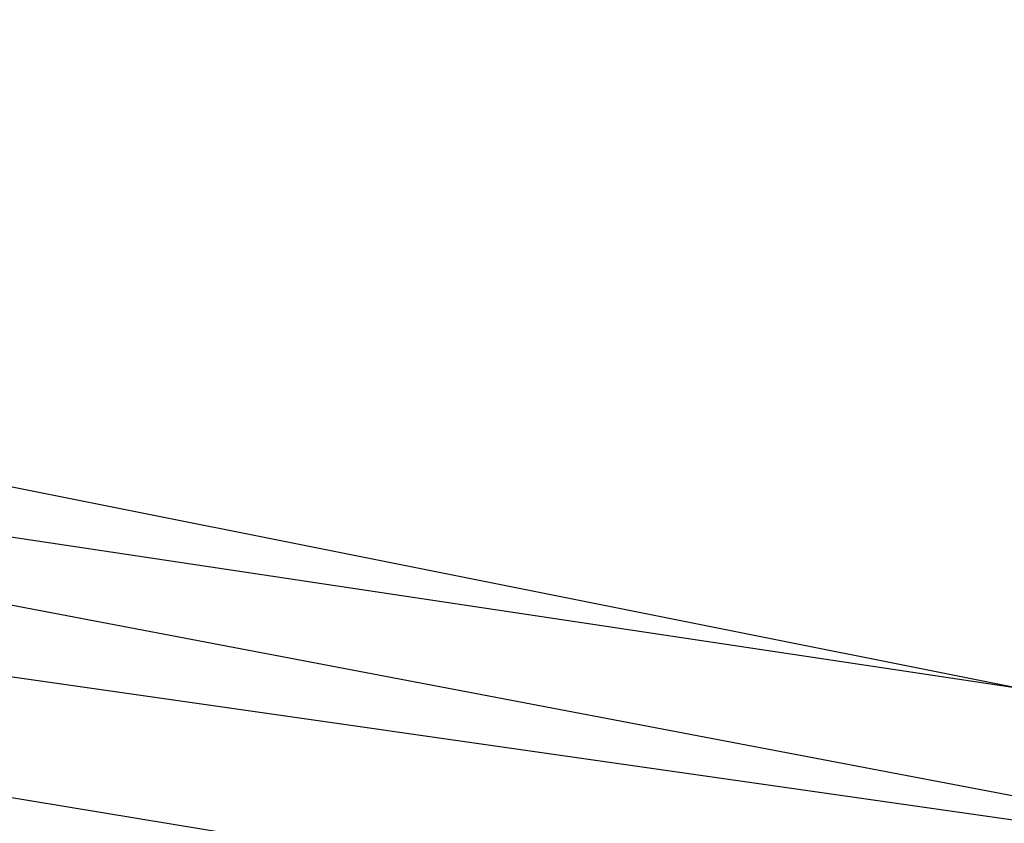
# Model space of a CAD drawing. Header units: feet. Extents: x -79 to 198, y -22 to 181.
# Tile 88 of 256: x 48.0128 to 48.1172, y 17.393 to 17.4782. Entities that reach past the tile are written whole.
import ezdxf

# ---------------------------------------------------------------- set-up
doc = ezdxf.new("R2010")
doc.units = ezdxf.units.FT
doc.layers.add('A-LINEA', color=7, linetype='CONTINUOUS')

msp = doc.modelspace()

# ---------------------------------------------------------------- linework, layer by layer
at = {"layer": 'A-LINEA'}
for points in [[(48.04, 17.3644), (44.1467, 18.0044), (44.1467, 18.0311), (48.04, 17.3911), (48.04, 17.3644)], [(48.04, 17.3644), (44.1467, 18.0044), (44.1467, 18.0311), (48.04, 17.3911), (48.04, 17.3644)], [(48.3067, 17.9511), (48.0267, 18.0044), (47.9333, 17.4311), (48.2133, 17.3778), (48.3067, 17.9511)], [(48.3067, 17.9511), (48.0267, 18.0044), (47.9333, 17.4311), (48.2133, 17.3778), (48.3067, 17.9511)], [(48.0267, 18.0044), (48.3067, 17.9644), (48.2267, 17.3778), (47.9467, 17.4178), (48.0267, 18.0044)], [(48.0267, 18.0044), (48.3067, 17.9644), (48.2267, 17.3778), (47.9467, 17.4178), (48.0267, 18.0044)], [(48.2933, 17.9511), (48.0267, 17.9911), (47.9333, 17.4444), (48.2, 17.3911), (48.2933, 17.9511)], [(48.2933, 17.9511), (48.0267, 17.9911), (47.9333, 17.4444), (48.2, 17.3911), (48.2933, 17.9511)], [(48.0267, 17.9911), (48.2933, 17.9511), (48.2267, 17.3911), (47.96, 17.4311), (48.0267, 17.9911)], [(48.0267, 17.9911), (48.2933, 17.9511), (48.2267, 17.3911), (47.96, 17.4311), (48.0267, 17.9911)]]:
    msp.add_lwpolyline(points, dxfattribs=at)

doc.saveas('drawing.dxf')
